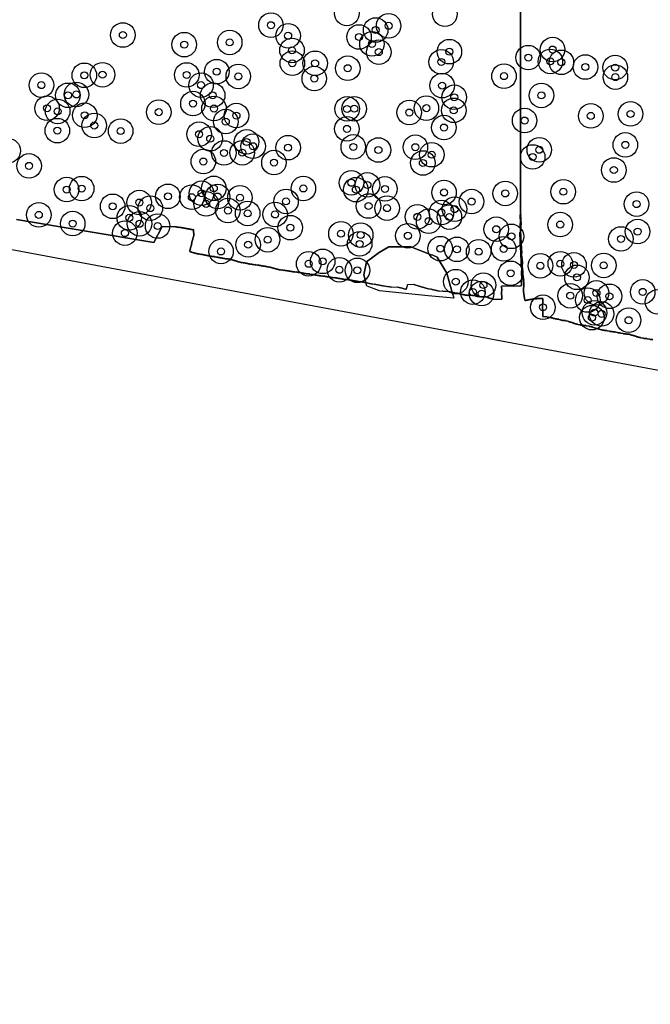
# Model space of a CAD drawing. Header units: inches. Extents: x 128668 to 131679, y 413272 to 413787.
# Tile 10 of 116: x 129013 to 129103, y 413357 to 413497. Entities that reach past the tile are written whole.
import ezdxf

# ---------------------------------------------------------------- set-up
doc = ezdxf.new("R2010")
doc.units = ezdxf.units.IN
doc.header["$MEASUREMENT"] = 0
doc.header["$PDMODE"] = 33
doc.header["$PDSIZE"] = -3
for name, color, linetype in [('Niet gedetecteerde gebieden (D-gebied) (ca. 44.659 m2)', 1, 'Continuous'), ('Onderzoeksgebied Capelsche UW (ca. 743.790 m2)', 5, 'Continuous'), ('Significante objecten binnen onderzoeksgebied', 3, 'Continuous'), ('Veiligheidsmarge objecten d.d. 230531', 6, 'Continuous'), ('Verstoorde gebieden (C-gebied) (ca. 90.096 m2)', 40, 'Continuous'), ('Vrijgegeven gebieden (A+B gebied) (ca. 609.035 m2)', 3, 'Continuous')]:
    doc.layers.add(name, color=color, linetype=linetype)

msp = doc.modelspace()

# ---------------------------------------------------------------- linework, layer by layer
at = {"layer": 'Niet gedetecteerde gebieden (D-gebied) (ca. 44.659 m2)'}
for points in [[(129632.56, 413357.07), (129323.52, 413406.68), (129137.65, 413441.08), (128950.88, 413475.91)], [(129012.48, 413468.86), (129032.07, 413465.57), (129033.25, 413467.86), (129035.16, 413467.83), (129035.22, 413467.83), (129035.26, 413467.83), (129035.31, 413467.78), (129035.51, 413467.79), (129035.56, 413467.74), (129035.76, 413467.75), (129035.81, 413467.7), (129036.01, 413467.71), (129036.06, 413467.66), (129036.26, 413467.67), (129036.32, 413467.62), (129036.52, 413467.63), (129036.57, 413467.58), (129036.77, 413467.58), (129036.82, 413467.54), (129037.07, 413467.55), (129037.12, 413467.5), (129037.27, 413467.5), (129037.32, 413467.45), (129037.52, 413467.46), (129037.57, 413467.41), (129037.72, 413467.42), (129037.76, 413466.52), (129037.71, 413466.47), (129037.71, 413466.37), (129037.66, 413466.32), (129037.67, 413466.22), (129037.62, 413466.16), (129037.62, 413466.01), (129037.58, 413465.96), (129037.58, 413465.86), (129037.53, 413465.81), (129037.53, 413465.71), (129037.49, 413465.66), (129037.49, 413465.56), (129037.44, 413465.51), (129037.45, 413465.36), (129037.4, 413465.31), (129037.4, 413465.21), (129037.35, 413465.15), (129037.36, 413465.05), (129037.31, 413465), (129037.31, 413464.9), (129037.27, 413464.85), (129037.27, 413464.75), (129037.22, 413464.7), (129037.23, 413464.55), (129037.18, 413464.5), (129037.18, 413464.4), (129037.13, 413464.35), (129037.18, 413464.3), (129037.24, 413464.25), (129037.34, 413464.25), (129037.39, 413464.2), (129037.49, 413464.21), (129037.54, 413464.16), (129037.64, 413464.16), (129037.69, 413464.12), (129037.84, 413464.12), (129037.89, 413464.07), (129037.99, 413464.08), (129038.04, 413464.03), (129038.19, 413464.03), (129038.25, 413463.99), (129038.4, 413463.99), (129038.45, 413463.94), (129038.6, 413463.95), (129038.65, 413463.9), (129038.85, 413463.91), (129038.9, 413463.86), (129039.05, 413463.86), (129039.1, 413463.82), (129039.25, 413463.82), (129039.3, 413463.77), (129039.5, 413463.78), (129039.56, 413463.73), (129039.71, 413463.74), (129039.76, 413463.69), (129039.96, 413463.7), (129040.01, 413463.65), (129040.21, 413463.65), (129040.26, 413463.61), (129040.46, 413463.61), (129040.51, 413463.57), (129040.71, 413463.57), (129040.76, 413463.52), (129040.91, 413463.53), (129040.97, 413463.48), (129041.17, 413463.49), (129041.22, 413463.44), (129041.42, 413463.45), (129041.47, 413463.4), (129041.67, 413463.41), (129041.72, 413463.36), (129041.92, 413463.37), (129041.97, 413463.32), (129042.17, 413463.32), (129042.22, 413463.28), (129042.42, 413463.28), (129042.48, 413463.24), (129042.68, 413463.24), (129042.73, 413463.19), (129042.93, 413463.2), (129042.98, 413463.15), (129043.13, 413463.16), (129043.18, 413463.11), (129043.28, 413463.11), (129043.33, 413463.07), (129043.43, 413463.07), (129043.48, 413463.02), (129043.58, 413463.02), (129043.64, 413462.98), (129043.74, 413462.98), (129043.79, 413462.93), (129043.89, 413462.94), (129043.94, 413462.89), (129044.04, 413462.89), (129044.09, 413462.84), (129044.24, 413462.85), (129044.29, 413462.8), (129044.39, 413462.8), (129044.44, 413462.75), (129044.54, 413462.76), (129044.6, 413462.71), (129044.75, 413462.72), (129044.8, 413462.67), (129045, 413462.67), (129045.05, 413462.63), (129045.25, 413462.63), (129045.3, 413462.59), (129045.45, 413462.59), (129045.5, 413462.54), (129045.7, 413462.55), (129045.75, 413462.5), (129046, 413462.51), (129046.05, 413462.46), (129046.25, 413462.47), (129046.31, 413462.42), (129046.51, 413462.43), (129046.56, 413462.38), (129046.81, 413462.39), (129046.86, 413462.34), (129047.06, 413462.35), (129047.11, 413462.3), (129047.31, 413462.31), (129047.36, 413462.26), (129047.61, 413462.27), (129047.66, 413462.22), (129047.91, 413462.23), (129047.97, 413462.18), (129048.17, 413462.19), (129048.22, 413462.14), (129048.32, 413462.14), (129048.37, 413462.09), (129048.47, 413462.1), (129048.52, 413462.05), (129048.67, 413462.05), (129048.72, 413462.01), (129048.82, 413462.01), (129048.87, 413461.96), (129048.97, 413461.97), (129049.03, 413461.92), (129049.18, 413461.92), (129049.23, 413461.87), (129049.33, 413461.88), (129049.38, 413461.83), (129049.48, 413461.83), (129049.53, 413461.79), (129049.68, 413461.79), (129049.73, 413461.74), (129049.88, 413461.75), (129049.93, 413461.7), (129050.13, 413461.71), (129050.19, 413461.66), (129050.44, 413461.67), (129050.49, 413461.62), (129050.69, 413461.63), (129050.74, 413461.58), (129050.94, 413461.59), (129050.99, 413461.54), (129051.24, 413461.55), (129051.29, 413461.5), (129051.54, 413461.51), (129051.59, 413461.46), (129051.79, 413461.47), (129051.85, 413461.42), (129052.1, 413461.43), (129052.15, 413461.38), (129052.4, 413461.39), (129052.45, 413461.34), (129052.65, 413461.35), (129052.7, 413461.3), (129052.9, 413461.3), (129052.95, 413461.26), (129053.2, 413461.27), (129053.25, 413461.22), (129053.45, 413461.22), (129053.5, 413461.18), (129053.7, 413461.18), (129053.76, 413461.14), (129054.01, 413461.14), (129054.06, 413461.1), (129054.26, 413461.1), (129054.31, 413461.05), (129054.51, 413461.06), (129054.56, 413461.01), (129054.81, 413461.02), (129054.86, 413460.97), (129055.06, 413460.98), (129055.11, 413460.93), (129055.31, 413460.94), (129055.37, 413460.89), (129055.62, 413460.9), (129055.67, 413460.85), (129055.87, 413460.86), (129055.92, 413460.81), (129056.12, 413460.82), (129056.17, 413460.77), (129056.42, 413460.78), (129056.47, 413460.73), (129056.67, 413460.74), (129056.72, 413460.69), (129056.97, 413460.7), (129057.03, 413460.65), (129057.28, 413460.66), (129057.33, 413460.61), (129057.58, 413460.62), (129057.63, 413460.57), (129057.83, 413460.58), (129057.88, 413460.53), (129058.08, 413460.54), (129058.13, 413460.49), (129058.33, 413460.5), (129058.38, 413460.45), (129058.63, 413460.46), (129058.69, 413460.41), (129058.89, 413460.42), (129058.94, 413460.37), (129059.14, 413460.38), (129059.19, 413460.33), (129059.44, 413460.34), (129059.49, 413460.29), (129059.69, 413460.3), (129059.74, 413460.25), (129059.94, 413460.25), (129059.99, 413460.21), (129060.24, 413460.22), (129060.29, 413460.17), (129060.49, 413460.17), (129060.55, 413460.13), (129060.75, 413460.13), (129060.8, 413460.08), (129061.05, 413460.09), (129061.1, 413460.05), (129061.3, 413460.05), (129061.35, 413460), (129061.55, 413460.01), (129061.6, 413459.96), (129061.8, 413459.97), (129061.85, 413459.92), (129062.05, 413459.93), (129062.11, 413459.88), (129062.31, 413459.89), (129062.36, 413459.84), (129062.51, 413459.85), (129062.56, 413459.8), (129062.76, 413459.8), (129062.81, 413459.76), (129063.01, 413459.76), (129063.06, 413459.72), (129063.21, 413459.72), (129063.26, 413459.67), (129063.46, 413459.68), (129063.52, 413459.63), (129063.67, 413459.64), (129063.72, 413459.59), (129063.92, 413459.6), (129063.97, 413459.55), (129064.17, 413459.55), (129064.22, 413459.51), (129064.42, 413459.51), (129064.47, 413459.47), (129064.67, 413459.47), (129064.72, 413459.42), (129064.87, 413459.43), (129064.93, 413459.38), (129065.12, 413459.39), (129065.18, 413459.34), (129065.33, 413459.35), (129065.38, 413459.3), (129065.63, 413459.31), (129065.68, 413459.26), (129065.88, 413459.27), (129065.93, 413459.22), (129066.78, 413459.25), (129066.83, 413459.2), (129066.98, 413459.2), (129067.03, 413459.16), (129067.18, 413459.16), (129067.24, 413459.11), (129067.39, 413459.12), (129067.44, 413459.07), (129067.54, 413459.07), (129067.59, 413459.03), (129067.69, 413459.03), (129067.74, 413458.98), (129067.89, 413458.99), (129067.94, 413458.94), (129068.04, 413458.94), (129068.09, 413458.99), (129068.09, 413459.04), (129068.14, 413459.1), (129068.13, 413459.2), (129068.18, 413459.25), (129068.18, 413459.35), (129068.23, 413459.4), (129068.22, 413459.55), (129068.27, 413459.6), (129069.12, 413459.63), (129069.17, 413459.58), (129069.22, 413459.58), (129069.27, 413459.54), (129069.37, 413459.54), (129069.42, 413459.49), (129069.52, 413459.49), (129069.58, 413459.45), (129069.68, 413459.45), (129069.73, 413459.4), (129069.83, 413459.41), (129069.88, 413459.36), (129069.98, 413459.36), (129070.03, 413459.31), (129070.13, 413459.32), (129070.18, 413459.27), (129070.33, 413459.27), (129070.38, 413459.23), (129070.48, 413459.23), (129070.54, 413459.18), (129070.64, 413459.18), (129070.69, 413459.14), (129070.79, 413459.14), (129070.84, 413459.09), (129070.99, 413459.1), (129071.04, 413459.05), (129071.14, 413459.05), (129071.19, 413459), (129071.34, 413459.01), (129071.39, 413458.96), (129071.54, 413458.97), (129071.6, 413458.92), (129071.7, 413458.92), (129071.75, 413458.87), (129071.9, 413458.88), (129071.95, 413458.83), (129072.1, 413458.84), (129072.15, 413458.79), (129072.3, 413458.79), (129072.35, 413458.74), (129072.5, 413458.75), (129072.55, 413458.7), (129072.7, 413458.71), (129072.76, 413458.66), (129073.2, 413458.68), (129073.26, 413458.63), (129073.91, 413458.65), (129073.96, 413458.6), (129074.26, 413458.61), (129074.31, 413458.56), (129074.36, 413458.57), (129074.41, 413458.52), (129074.51, 413458.52), (129074.56, 413458.47), (129074.71, 413458.48), (129074.76, 413458.43), (129074.91, 413458.44), (129074.97, 413458.39), (129075.17, 413458.39), (129075.22, 413458.35), (129075.37, 413458.35), (129075.42, 413458.3), (129075.57, 413458.31), (129075.62, 413458.26), (129075.77, 413458.27), (129075.82, 413458.22), (129075.97, 413458.22), (129076.02, 413458.18), (129076.17, 413458.18), (129076.23, 413458.13), (129076.38, 413458.14), (129076.43, 413458.09), (129076.78, 413458.1), (129076.83, 413458.05), (129077.43, 413458.08), (129077.48, 413458.03), (129077.83, 413458.04), (129077.88, 413457.99), (129077.93, 413457.99), (129077.98, 413457.94), (129078.08, 413457.95), (129078.14, 413457.9), (129078.44, 413457.91), (129078.49, 413457.86), (129079.09, 413457.88), (129079.14, 413457.84), (129079.49, 413457.85), (129079.54, 413457.8), (129079.59, 413457.8), (129079.64, 413457.75), (129079.69, 413457.76), (129079.74, 413457.71), (129079.84, 413457.71), (129079.89, 413457.66), (129079.99, 413457.67), (129080.05, 413457.62), (129080.2, 413457.62), (129080.25, 413457.58), (129080.35, 413457.58), (129080.4, 413457.53), (129080.75, 413457.49), (129081.65, 413457.52), (129081.61, 413458.62), (129081.66, 413458.68), (129081.63, 413459.38), (129083.23, 413459.43), (129083.29, 413459.38), (129084.43, 413459.43), (129084.48, 413459.48), (129084.46, 413460.13), (129084.51, 413460.18), (129084.46, 413461.53), (129084.51, 413461.58), (129084.48, 413462.33), (129084.43, 413462.38), (129084.36, 413464.43), (129084.4, 413464.48), (129084.35, 413464.52), (129084.26, 413467.02), (129084.31, 413467.07), (129084.27, 413468.27), (129084.32, 413468.33), (129084.28, 413469.52), (129084.32, 413469.57), (129084.36, 413469.52), (129084.35, 413469.27), (129084.39, 413469.22), (129084.37, 413468.52), (129084.41, 413468.47), (129084.35, 413466.82), (129084.4, 413466.77), (129084.37, 413465.92), (129084.41, 413465.87), (129084.4, 413465.52), (129084.45, 413465.47), (129084.43, 413465.12), (129084.48, 413465.07), (129084.46, 413464.42), (129084.5, 413464.36), (129084.48, 413463.72), (129084.53, 413463.66), (129084.52, 413463.36), (129084.56, 413463.31), (129084.55, 413462.96), (129084.6, 413462.91), (129084.56, 413462.01), (129084.61, 413461.96), (129084.6, 413461.61), (129084.65, 413461.56), (129084.63, 413461.26), (129084.68, 413461.21), (129084.67, 413460.96), (129084.72, 413460.9), (129084.71, 413460.6), (129084.76, 413460.55), (129084.75, 413460.3), (129084.79, 413460.25), (129084.78, 413460), (129084.83, 413459.95), (129084.77, 413458.45), (129084.82, 413458.4), (129084.81, 413458.15), (129084.86, 413458.1), (129084.85, 413457.8), (129084.9, 413457.74), (129084.89, 413457.54), (129084.94, 413457.49), (129084.93, 413457.39), (129084.98, 413457.34), (129085.08, 413457.34), (129085.13, 413457.39), (129085.33, 413457.38), (129085.39, 413457.43), (129085.58, 413457.42), (129085.64, 413457.47), (129085.89, 413457.46), (129085.94, 413457.5), (129086.14, 413457.5), (129086.19, 413457.54), (129086.39, 413457.54), (129086.44, 413457.58), (129086.64, 413457.58), (129086.69, 413457.62), (129087.54, 413457.59), (129087.49, 413456.14), (129087.53, 413456.09), (129087.5, 413455.09), (129087.54, 413455.04), (129088.09, 413455.02), (129088.14, 413454.97), (129088.34, 413454.96), (129088.39, 413454.91), (129088.64, 413454.9), (129088.69, 413454.85), (129088.94, 413454.84), (129088.98, 413454.78), (129089.23, 413454.77), (129089.28, 413454.72), (129089.48, 413454.71), (129089.53, 413454.66), (129089.78, 413454.65), (129089.83, 413454.6), (129090.03, 413454.59), (129090.08, 413454.54), (129090.28, 413454.53), (129090.32, 413454.48), (129090.77, 413454.46), (129090.82, 413454.41), (129091.07, 413454.4), (129091.12, 413454.35), (129091.22, 413454.35), (129091.27, 413454.29), (129091.37, 413454.29), (129091.41, 413454.24), (129091.56, 413454.23), (129091.61, 413454.18), (129091.71, 413454.18), (129091.76, 413454.12), (129091.91, 413454.12), (129091.96, 413454.07), (129092.06, 413454.06), (129092.11, 413454.01), (129092.26, 413454.01), (129092.3, 413453.95), (129092.45, 413453.95), (129092.5, 413453.9), (129092.85, 413453.88), (129092.9, 413453.83), (129093.25, 413453.82), (129093.3, 413453.76), (129093.65, 413453.75), (129093.7, 413453.7), (129094.1, 413453.68), (129094.14, 413453.63), (129094.34, 413453.62), (129094.39, 413453.57), (129094.54, 413453.57), (129094.59, 413453.51), (129094.69, 413453.51), (129094.74, 413453.46), (129094.89, 413453.45), (129094.93, 413453.4), (129095.08, 413453.39), (129095.13, 413453.34), (129095.28, 413453.34), (129095.33, 413453.29), (129095.43, 413453.28), (129095.48, 413453.23), (129095.63, 413453.22), (129095.68, 413453.17), (129095.93, 413453.16), (129095.97, 413453.11), (129096.27, 413453.1), (129096.32, 413453.05), (129096.62, 413453.03), (129096.67, 413452.98), (129097.02, 413452.97), (129097.07, 413452.92), (129097.42, 413452.9), (129097.47, 413452.85), (129097.81, 413452.84), (129097.86, 413452.79), (129098.16, 413452.77), (129098.21, 413452.72), (129098.56, 413452.71), (129098.61, 413452.66), (129098.96, 413452.64), (129099.01, 413452.59), (129099.41, 413452.58), (129099.45, 413452.52), (129099.9, 413452.51), (129099.95, 413452.45), (129100.1, 413452.45), (129100.15, 413452.4), (129100.3, 413452.39), (129100.35, 413452.34), (129100.45, 413452.34), (129100.5, 413452.28), (129100.64, 413452.28), (129100.69, 413452.23), (129100.84, 413452.22), (129100.89, 413452.17), (129101.04, 413452.16), (129101.09, 413452.11), (129101.24, 413452.1), (129101.29, 413452.05), (129101.44, 413452.05), (129101.48, 413451.99), (129101.88, 413451.98), (129101.93, 413451.93), (129102.33, 413451.91), (129102.38, 413451.86), (129102.78, 413451.84), (129102.83, 413451.79), (129103.18, 413451.78)]]:
    msp.add_lwpolyline(points, dxfattribs=at)
at = {"layer": 'Onderzoeksgebied Capelsche UW (ca. 743.790 m2)'}
msp.add_lwpolyline([(129632.56, 413357.07), (129323.52, 413406.68), (129137.65, 413441.08), (128950.88, 413475.91)], dxfattribs=at)
at = {"layer": 'Significante objecten binnen onderzoeksgebied'}
for p in [(129048.75, 413496.54), (129065.53, 413496.45), (129027.63, 413495.14), (129051.2, 413495.03), (129063.68, 413495.85), (129036.38, 413493.77), (129042.87, 413494.09), (129061.31, 413494.86), (129063.15, 413493.87), (129051.75, 413492.95), (129064.13, 413492.7), (129074.19, 413492.77), (129088.91, 413493.07), (129051.8, 413491.12), (129055.05, 413491.11), (129073.03, 413491.31), (129085.44, 413491.92), (129088.59, 413491.38), (129090.16, 413491.25), (129022.14, 413489.4), (129024.73, 413489.48), (129036.74, 413489.45), (129041.02, 413489.92), (129059.7, 413490.41), (129093.59, 413490.58), (129097.83, 413490.5), (129016.02, 413488), (129038.78, 413488), (129044.09, 413489.24), (129054.93, 413488.94), (129081.98, 413489.28), (129097.86, 413489.14), (129021.01, 413486.67), (129073.16, 413487.93), (129019.8, 413486.55), (129037.63, 413485.37), (129040.44, 413486.56), (129074.88, 413486.27), (129087.32, 413486.54), (129016.82, 413484.71), (129018.34, 413484.26), (129032.75, 413484.15), (129040.63, 413484.67), (129059.61, 413484.61), (129060.62, 413484.64), (129068.47, 413484.1), (129070.91, 413484.72), (129074.82, 413484.41), (129100.02, 413483.9), (129022.2, 413483.71), (129042.31, 413482.81), (129043.83, 413483.66), (129084.92, 413482.96), (129094.36, 413483.62), (129018.29, 413481.52), (129023.55, 413482.25), (129027.32, 413481.46), (129038.5, 413481.01), (129059.58, 413481.77), (129073.41, 413481.96), (129040.09, 413480.37), (129045.27, 413479.91), (129042.04, 413478.34), (129044.65, 413478.37), (129046.2, 413479.3), (129051.19, 413479.09), (129060.49, 413479.2), (129064.08, 413478.76), (129069.34, 413479.16), (129087.01, 413478.79), (129099.28, 413479.49), (129039.11, 413477.12), (129049.18, 413476.97), (129070.41, 413476.91), (129071.68, 413478.09), (129086.07, 413477.77), (129014.26, 413476.5), (129097.64, 413475.91), (129060.23, 413474.09), (129019.61, 413473.12), (129021.76, 413473.26), (129038.85, 413472.6), (129040.6, 413473.3), (129053.37, 413473.28), (129060.86, 413473.11), (129062.51, 413473.79), (129065, 413473.22), (129073.43, 413472.71), (129082.15, 413472.57), (129090.43, 413472.82), (129029.97, 413471.28), (129034.06, 413472.16), (129037.47, 413472.04), (129041.14, 413472.13), (129044.33, 413471.96), (129050.9, 413471.44), (129077.35, 413471.42), (129026.18, 413470.74), (129031.55, 413470.48), (129039.51, 413471.09), (129042.61, 413470.14), (129062.66, 413470.78), (129065.31, 413470.48), (129073.05, 413469.85), (129074.93, 413470.34), (129100.88, 413471.05), (129015.65, 413469.52), (129028.55, 413469.1), (129045.43, 413469.73), (129049.34, 413469.58), (129069.63, 413469.24), (129071.23, 413468.62), (129074.19, 413469.21), (129020.48, 413468.28), (129030.01, 413468.25), (129032.59, 413467.93), (129051.5, 413467.7), (129080.87, 413467.48), (129089.99, 413468.14), (129101.02, 413467.14), (129027.92, 413466.92), (129048.27, 413465.98), (129058.73, 413466.83), (129061.55, 413466.64), (129068.27, 413466.54), (129083.04, 413466.46), (129098.65, 413466.09), (129041.63, 413464.31), (129045.5, 413465.27), (129061.4, 413465.38), (129072.89, 413464.71), (129075.26, 413464.61), (129078.37, 413464.27), (129081.93, 413464.68), (129056.12, 413462.9), (129054.13, 413462.55), (129058.51, 413461.7), (129061.08, 413461.62), (129087.17, 413462.27), (129090.01, 413462.56), (129091.96, 413462.39), (129096.2, 413462.32), (129075.11, 413460.01), (129082.93, 413461.2), (129092.38, 413460.62), (129079.05, 413459.52), (129101.76, 413458.55), (129077.54, 413458.52), (129078.78, 413458.31), (129091.42, 413458), (129093.92, 413457.39), (129095.16, 413458.4), (129097.02, 413457.92), (129087.53, 413456.36), (129094.51, 413454.88), (129094.88, 413455.58), (129095.9, 413455.42), (129099.74, 413454.52)]:
    msp.add_point(p, dxfattribs=at)
at = {"layer": 'Veiligheidsmarge objecten d.d. 230531', "color": 6, "linetype": 'Continuous', "lineweight": 25}
for centre in [(129059.57, 413498.22), (129073.55, 413498.11), (129048.75, 413496.54), (129063.68, 413495.85), (129065.53, 413496.45), (129027.63, 413495.14), (129036.38, 413493.77), (129042.87, 413494.09), (129051.2, 413495.03), (129061.31, 413494.86), (129063.15, 413493.87), (129051.75, 413492.95), (129064.13, 413492.7), (129074.19, 413492.77), (129088.91, 413493.07), (129051.8, 413491.12), (129055.05, 413491.11), (129073.03, 413491.31), (129085.44, 413491.92), (129088.59, 413491.38), (129090.16, 413491.25), (129041.02, 413489.92), (129059.7, 413490.41), (129093.59, 413490.58), (129097.83, 413490.5), (129022.14, 413489.4), (129024.73, 413489.48), (129036.74, 413489.45), (129044.09, 413489.24), (129054.93, 413488.94), (129081.98, 413489.28), (129097.86, 413489.14), (129016.02, 413488), (129038.78, 413488), (129073.16, 413487.93), (129019.8, 413486.55), (129021.01, 413486.67), (129037.63, 413485.37), (129040.44, 413486.56), (129074.88, 413486.27), (129087.32, 413486.54), (129016.82, 413484.71), (129018.34, 413484.26), (129032.75, 413484.15), (129040.63, 413484.67), (129059.61, 413484.61), (129060.62, 413484.64), (129068.47, 413484.1), (129070.91, 413484.72), (129074.82, 413484.41), (129022.2, 413483.71), (129042.31, 413482.81), (129043.83, 413483.66), (129084.92, 413482.96), (129094.36, 413483.62), (129100.02, 413483.9), (129018.29, 413481.52), (129023.55, 413482.25), (129027.32, 413481.46), (129059.58, 413481.77), (129073.41, 413481.96), (129038.5, 413481.01), (129040.09, 413480.37), (129045.27, 413479.91), (129011.29, 413478.65), (129042.04, 413478.34), (129044.65, 413478.37), (129046.2, 413479.3), (129051.19, 413479.09), (129060.49, 413479.2), (129064.08, 413478.76), (129069.34, 413479.16), (129087.01, 413478.79), (129099.28, 413479.49), (129039.11, 413477.12), (129049.18, 413476.97), (129071.68, 413478.09), (129086.07, 413477.77), (129014.26, 413476.5), (129070.41, 413476.91), (129097.64, 413475.91), (129019.61, 413473.12), (129021.76, 413473.26), (129040.6, 413473.3), (129053.37, 413473.28), (129060.23, 413474.09), (129060.86, 413473.11), (129062.51, 413473.79), (129065, 413473.22), (129090.43, 413472.82), (129034.06, 413472.16), (129037.47, 413472.04), (129038.85, 413472.6), (129041.14, 413472.13), (129044.33, 413471.96), (129050.9, 413471.44), (129073.43, 413472.71), (129077.35, 413471.42), (129082.15, 413472.57), (129026.18, 413470.74), (129029.97, 413471.28), (129031.55, 413470.48), (129039.51, 413471.09), (129042.61, 413470.14), (129062.66, 413470.78), (129065.31, 413470.48), (129074.93, 413470.34), (129100.88, 413471.05), (129015.65, 413469.52), (129028.55, 413469.1), (129045.43, 413469.73), (129049.34, 413469.58), (129069.63, 413469.24), (129071.23, 413468.62), (129073.05, 413469.85), (129074.19, 413469.21), (129020.48, 413468.28), (129030.01, 413468.25), (129032.59, 413467.93), (129051.5, 413467.7), (129080.87, 413467.48), (129089.99, 413468.14), (129101.02, 413467.14), (129027.92, 413466.92), (129048.27, 413465.98), (129058.73, 413466.83), (129061.55, 413466.64), (129068.27, 413466.54), (129083.04, 413466.46), (129098.65, 413466.09), (129041.63, 413464.31), (129045.5, 413465.27), (129061.4, 413465.38), (129072.89, 413464.71), (129075.26, 413464.61), (129081.93, 413464.68), (129078.37, 413464.27), (129054.13, 413462.55), (129056.12, 413462.9), (129058.51, 413461.7), (129061.08, 413461.62), (129087.17, 413462.27), (129090.01, 413462.56), (129091.96, 413462.39), (129096.2, 413462.32), (129082.93, 413461.2), (129092.38, 413460.62), (129075.11, 413460.01), (129079.05, 413459.52), (129077.54, 413458.52), (129078.78, 413458.31), (129091.42, 413458), (129093.92, 413457.39), (129095.16, 413458.4), (129097.02, 413457.92), (129101.76, 413458.55), (129087.53, 413456.36), (129103.88, 413457.13), (129094.51, 413454.88), (129094.88, 413455.58), (129095.9, 413455.42), (129099.74, 413454.52)]:
    msp.add_circle(centre, 1.75, dxfattribs=at)
at = {"layer": 'Verstoorde gebieden (C-gebied) (ca. 90.096 m2)'}
msp.add_lwpolyline([(129071.81, 413463.76), (129072.43, 413463.52), (129073.85, 413461.21), (129074.6, 413458.47), (129074.82, 413457.68), (129071.15, 413457.99), (129064.24, 413458.7), (129062.46, 413459.36), (129062.42, 413459.38), (129062.42, 413459.38), (129062.27, 413459.89), (129061.97, 413460.97), (129062.36, 413462.83), (129064.16, 413464.17), (129065.58, 413464.98), (129068.68, 413464.98), (129071.61, 413463.84)], close=True, dxfattribs=at)
at = {"layer": 'Vrijgegeven gebieden (A+B gebied) (ca. 609.035 m2)'}
for points in [[(129084.29, 413548.56, 0), (129084.32, 413469.57, 0), (129084.28, 413469.52, 0), (129084.32, 413468.33, 0), (129084.27, 413468.27, 0), (129084.31, 413467.07, 0), (129084.26, 413467.02, 0), (129084.35, 413464.52, 0), (129084.4, 413464.48, 0), (129084.36, 413464.43, 0), (129084.43, 413462.38, 0), (129084.48, 413462.33, 0), (129084.51, 413461.58, 0), (129084.46, 413461.53, 0), (129084.51, 413460.18, 0), (129084.46, 413460.13, 0), (129084.48, 413459.48, 0), (129084.43, 413459.43, 0), (129083.29, 413459.38, 0), (129083.23, 413459.43, 0), (129081.63, 413459.38, 0), (129081.66, 413458.68, 0), (129081.61, 413458.62, 0), (129081.65, 413457.52, 0), (129080.75, 413457.49, 0), (129080.4, 413457.53, 0), (129080.35, 413457.58, 0), (129080.25, 413457.58, 0), (129080.2, 413457.62, 0), (129080.05, 413457.62, 0), (129079.99, 413457.67, 0), (129079.89, 413457.66, 0), (129079.84, 413457.71, 0), (129079.74, 413457.71, 0), (129079.69, 413457.76, 0), (129079.64, 413457.75, 0), (129079.59, 413457.8, 0), (129079.54, 413457.8, 0), (129079.49, 413457.85, 0), (129079.14, 413457.84, 0), (129079.09, 413457.88, 0), (129078.49, 413457.86, 0), (129078.44, 413457.91, 0), (129078.14, 413457.9, 0), (129078.08, 413457.95, 0), (129077.98, 413457.94, 0), (129077.93, 413457.99, 0), (129077.88, 413457.99, 0), (129077.83, 413458.04, 0), (129077.48, 413458.03, 0), (129077.43, 413458.08, 0), (129076.83, 413458.05, 0), (129076.78, 413458.1, 0), (129076.43, 413458.09, 0), (129076.38, 413458.14, 0), (129076.23, 413458.13, 0), (129076.17, 413458.18, 0), (129076.02, 413458.18, 0), (129075.97, 413458.22, 0), (129075.82, 413458.22, 0), (129075.77, 413458.27, 0), (129075.62, 413458.26, 0), (129075.57, 413458.31, 0), (129075.42, 413458.3, 0), (129075.37, 413458.35, 0), (129075.22, 413458.35, 0), (129075.17, 413458.39, 0), (129074.97, 413458.39, 0), (129074.91, 413458.44, 0), (129074.76, 413458.43, 0), (129074.71, 413458.48, 0), (129074.6, 413458.47, 0), (129073.85, 413461.21, 0), (129072.43, 413463.52, 0), (129071.81, 413463.76, 0), (129071.61, 413463.84, 0), (129068.68, 413464.98, 0), (129065.58, 413464.98, 0), (129064.16, 413464.17, 0), (129062.36, 413462.83, 0), (129061.97, 413460.97, 0), (129062.27, 413459.89, 0), (129062.11, 413459.88, 0), (129062.05, 413459.93, 0), (129061.85, 413459.92, 0), (129061.8, 413459.97, 0), (129061.6, 413459.96, 0), (129061.55, 413460.01, 0), (129061.35, 413460, 0), (129061.3, 413460.05, 0), (129061.1, 413460.05, 0), (129061.05, 413460.09, 0), (129060.8, 413460.08, 0), (129060.75, 413460.13, 0), (129060.55, 413460.13, 0), (129060.49, 413460.17, 0), (129060.29, 413460.17, 0), (129060.24, 413460.22, 0), (129059.99, 413460.21, 0), (129059.94, 413460.25, 0), (129059.74, 413460.25, 0), (129059.69, 413460.3, 0), (129059.49, 413460.29, 0), (129059.44, 413460.34, 0), (129059.19, 413460.33, 0), (129059.14, 413460.38, 0), (129058.94, 413460.37, 0), (129058.89, 413460.42, 0), (129058.69, 413460.41, 0), (129058.63, 413460.46, 0), (129058.38, 413460.45, 0), (129058.33, 413460.5, 0), (129058.13, 413460.49, 0), (129058.08, 413460.54, 0), (129057.88, 413460.53, 0), (129057.83, 413460.58, 0), (129057.63, 413460.57, 0), (129057.58, 413460.62, 0), (129057.33, 413460.61, 0), (129057.28, 413460.66, 0), (129057.03, 413460.65, 0), (129056.97, 413460.7, 0), (129056.72, 413460.69, 0), (129056.67, 413460.74, 0), (129056.47, 413460.73, 0), (129056.42, 413460.78, 0), (129056.17, 413460.77, 0), (129056.12, 413460.82, 0), (129055.92, 413460.81, 0), (129055.87, 413460.86, 0), (129055.67, 413460.85, 0), (129055.62, 413460.9, 0), (129055.37, 413460.89, 0), (129055.31, 413460.94, 0), (129055.11, 413460.93, 0), (129055.06, 413460.98, 0), (129054.86, 413460.97, 0), (129054.81, 413461.02, 0), (129054.56, 413461.01, 0), (129054.51, 413461.06, 0), (129054.31, 413461.05, 0), (129054.26, 413461.1, 0), (129054.06, 413461.1, 0), (129054.01, 413461.14, 0), (129053.76, 413461.14, 0), (129053.7, 413461.18, 0), (129053.5, 413461.18, 0), (129053.45, 413461.22, 0), (129053.25, 413461.22, 0), (129053.2, 413461.27, 0), (129052.95, 413461.26, 0), (129052.9, 413461.3, 0), (129052.7, 413461.3, 0), (129052.65, 413461.35, 0), (129052.45, 413461.34, 0), (129052.4, 413461.39, 0), (129052.15, 413461.38, 0), (129052.1, 413461.43, 0), (129051.85, 413461.42, 0), (129051.79, 413461.47, 0), (129051.59, 413461.46, 0), (129051.54, 413461.51, 0), (129051.29, 413461.5, 0), (129051.24, 413461.55, 0), (129050.99, 413461.54, 0), (129050.94, 413461.59, 0), (129050.74, 413461.58, 0), (129050.69, 413461.63, 0), (129050.49, 413461.62, 0), (129050.44, 413461.67, 0), (129050.19, 413461.66, 0), (129050.13, 413461.71, 0), (129049.93, 413461.7, 0), (129049.88, 413461.75, 0), (129049.73, 413461.74, 0), (129049.68, 413461.79, 0), (129049.53, 413461.79, 0), (129049.48, 413461.83, 0), (129049.38, 413461.83, 0), (129049.33, 413461.88, 0), (129049.23, 413461.87, 0), (129049.18, 413461.92, 0), (129049.03, 413461.92, 0), (129048.97, 413461.97, 0), (129048.87, 413461.96, 0), (129048.82, 413462.01, 0), (129048.72, 413462.01, 0), (129048.67, 413462.05, 0), (129048.52, 413462.05, 0), (129048.47, 413462.1, 0), (129048.37, 413462.09, 0), (129048.32, 413462.14, 0), (129048.22, 413462.14, 0), (129048.17, 413462.19, 0), (129047.97, 413462.18, 0), (129047.91, 413462.23, 0), (129047.66, 413462.22, 0), (129047.61, 413462.27, 0), (129047.36, 413462.26, 0), (129047.31, 413462.31, 0), (129047.11, 413462.3, 0), (129047.06, 413462.35, 0), (129046.86, 413462.34, 0), (129046.81, 413462.39, 0), (129046.56, 413462.38, 0), (129046.51, 413462.43, 0), (129046.31, 413462.42, 0), (129046.25, 413462.47, 0), (129046.05, 413462.46, 0), (129046, 413462.51, 0), (129045.75, 413462.5, 0), (129045.7, 413462.55, 0), (129045.5, 413462.54, 0), (129045.45, 413462.59, 0), (129045.3, 413462.59, 0), (129045.25, 413462.63, 0), (129045.05, 413462.63, 0), (129045, 413462.67, 0), (129044.8, 413462.67, 0), (129044.75, 413462.72, 0), (129044.6, 413462.71, 0), (129044.54, 413462.76, 0), (129044.44, 413462.75, 0), (129044.39, 413462.8, 0), (129044.29, 413462.8, 0), (129044.24, 413462.85, 0), (129044.09, 413462.84, 0), (129044.04, 413462.89, 0), (129043.94, 413462.89, 0), (129043.89, 413462.94, 0), (129043.79, 413462.93, 0), (129043.74, 413462.98, 0), (129043.64, 413462.98, 0), (129043.58, 413463.02, 0), (129043.48, 413463.02, 0), (129043.43, 413463.07, 0), (129043.33, 413463.07, 0), (129043.28, 413463.11, 0), (129043.18, 413463.11, 0), (129043.13, 413463.16, 0), (129042.98, 413463.15, 0), (129042.93, 413463.2, 0), (129042.73, 413463.19, 0), (129042.68, 413463.24, 0), (129042.48, 413463.24, 0), (129042.42, 413463.28, 0), (129042.22, 413463.28, 0), (129042.17, 413463.32, 0), (129041.97, 413463.32, 0), (129041.92, 413463.37, 0), (129041.72, 413463.36, 0), (129041.67, 413463.41, 0), (129041.47, 413463.4, 0), (129041.42, 413463.45, 0), (129041.22, 413463.44, 0), (129041.17, 413463.49, 0), (129040.97, 413463.48, 0), (129040.91, 413463.53, 0), (129040.76, 413463.52, 0), (129040.71, 413463.57, 0), (129040.51, 413463.57, 0), (129040.46, 413463.61, 0), (129040.26, 413463.61, 0), (129040.21, 413463.65, 0), (129040.01, 413463.65, 0), (129039.96, 413463.7, 0), (129039.76, 413463.69, 0), (129039.71, 413463.74, 0), (129039.56, 413463.73, 0), (129039.5, 413463.78, 0), (129039.3, 413463.77, 0), (129039.25, 413463.82, 0), (129039.1, 413463.82, 0), (129039.05, 413463.86, 0), (129038.9, 413463.86, 0), (129038.85, 413463.91, 0), (129038.65, 413463.9, 0), (129038.6, 413463.95, 0), (129038.45, 413463.94, 0), (129038.4, 413463.99, 0), (129038.25, 413463.99, 0), (129038.19, 413464.03, 0), (129038.04, 413464.03, 0), (129037.99, 413464.08, 0), (129037.89, 413464.07, 0), (129037.84, 413464.12, 0), (129037.69, 413464.12, 0), (129037.64, 413464.16, 0), (129037.54, 413464.16, 0), (129037.49, 413464.21, 0), (129037.39, 413464.2, 0), (129037.34, 413464.25, 0), (129037.24, 413464.25, 0), (129037.18, 413464.3, 0), (129037.13, 413464.35, 0), (129037.18, 413464.4, 0), (129037.18, 413464.5, 0), (129037.23, 413464.55, 0), (129037.22, 413464.7, 0), (129037.27, 413464.75, 0), (129037.27, 413464.85, 0), (129037.31, 413464.9, 0), (129037.31, 413465, 0), (129037.36, 413465.05, 0), (129037.35, 413465.15, 0), (129037.4, 413465.21, 0), (129037.4, 413465.31, 0), (129037.45, 413465.36, 0), (129037.44, 413465.51, 0), (129037.49, 413465.56, 0), (129037.49, 413465.66, 0), (129037.53, 413465.71, 0), (129037.53, 413465.81, 0), (129037.58, 413465.86, 0), (129037.58, 413465.96, 0), (129037.62, 413466.01, 0), (129037.62, 413466.16, 0), (129037.67, 413466.22, 0), (129037.66, 413466.32, 0), (129037.71, 413466.37, 0), (129037.71, 413466.47, 0), (129037.76, 413466.52, 0), (129037.72, 413467.42, 0), (129037.57, 413467.41, 0), (129037.52, 413467.46, 0), (129037.32, 413467.45, 0), (129037.27, 413467.5, 0), (129037.12, 413467.5, 0), (129037.07, 413467.55, 0), (129036.82, 413467.54, 0), (129036.77, 413467.58, 0), (129036.57, 413467.58, 0), (129036.52, 413467.63, 0), (129036.32, 413467.62, 0), (129036.26, 413467.67, 0), (129036.06, 413467.66, 0), (129036.01, 413467.71, 0), (129035.81, 413467.7, 0), (129035.76, 413467.75, 0), (129035.56, 413467.74, 0), (129035.51, 413467.79, 0), (129035.31, 413467.78, 0), (129035.26, 413467.83, 0), (129035.22, 413467.83, 0), (129035.16, 413467.83, 0), (129033.25, 413467.86, 0), (129032.07, 413465.57, 0), (129012.48, 413468.86, 0)], [(129103.18, 413451.78, 0), (129102.83, 413451.79, 0), (129102.78, 413451.84, 0), (129102.38, 413451.86, 0), (129102.33, 413451.91, 0), (129101.93, 413451.93, 0), (129101.88, 413451.98, 0), (129101.48, 413451.99, 0), (129101.44, 413452.05, 0), (129101.29, 413452.05, 0), (129101.24, 413452.1, 0), (129101.09, 413452.11, 0), (129101.04, 413452.16, 0), (129100.89, 413452.17, 0), (129100.84, 413452.22, 0), (129100.69, 413452.23, 0), (129100.64, 413452.28, 0), (129100.5, 413452.28, 0), (129100.45, 413452.34, 0), (129100.35, 413452.34, 0), (129100.3, 413452.39, 0), (129100.15, 413452.4, 0), (129100.1, 413452.45, 0), (129099.95, 413452.45, 0), (129099.9, 413452.51, 0), (129099.45, 413452.52, 0), (129099.41, 413452.58, 0), (129099.01, 413452.59, 0), (129098.96, 413452.64, 0), (129098.61, 413452.66, 0), (129098.56, 413452.71, 0), (129098.21, 413452.72, 0), (129098.16, 413452.77, 0), (129097.86, 413452.79, 0), (129097.81, 413452.84, 0), (129097.47, 413452.85, 0), (129097.42, 413452.9, 0), (129097.07, 413452.92, 0), (129097.02, 413452.97, 0), (129096.67, 413452.98, 0), (129096.62, 413453.03, 0), (129096.32, 413453.05, 0), (129096.27, 413453.1, 0), (129095.97, 413453.11, 0), (129095.93, 413453.16, 0), (129095.68, 413453.17, 0), (129095.63, 413453.22, 0), (129095.48, 413453.23, 0), (129095.43, 413453.28, 0), (129095.33, 413453.29, 0), (129095.28, 413453.34, 0), (129095.13, 413453.34, 0), (129095.08, 413453.39, 0), (129094.93, 413453.4, 0), (129094.89, 413453.45, 0), (129094.74, 413453.46, 0), (129094.69, 413453.51, 0), (129094.59, 413453.51, 0), (129094.54, 413453.57, 0), (129094.39, 413453.57, 0), (129094.34, 413453.62, 0), (129094.14, 413453.63, 0), (129094.1, 413453.68, 0), (129093.7, 413453.7, 0), (129093.65, 413453.75, 0), (129093.3, 413453.76, 0), (129093.25, 413453.82, 0), (129092.9, 413453.83, 0), (129092.85, 413453.88, 0), (129092.5, 413453.9, 0), (129092.45, 413453.95, 0), (129092.3, 413453.95, 0), (129092.26, 413454.01, 0), (129092.11, 413454.01, 0), (129092.06, 413454.06, 0), (129091.96, 413454.07, 0), (129091.91, 413454.12, 0), (129091.76, 413454.12, 0), (129091.71, 413454.18, 0), (129091.61, 413454.18, 0), (129091.56, 413454.23, 0), (129091.41, 413454.24, 0), (129091.37, 413454.29, 0), (129091.27, 413454.29, 0), (129091.22, 413454.35, 0), (129091.12, 413454.35, 0), (129091.07, 413454.4, 0), (129090.82, 413454.41, 0), (129090.77, 413454.46, 0), (129090.32, 413454.48, 0), (129090.28, 413454.53, 0), (129090.08, 413454.54, 0), (129090.03, 413454.59, 0), (129089.83, 413454.6, 0), (129089.78, 413454.65, 0), (129089.53, 413454.66, 0), (129089.48, 413454.71, 0), (129089.28, 413454.72, 0), (129089.23, 413454.77, 0), (129088.98, 413454.78, 0), (129088.94, 413454.84, 0), (129088.69, 413454.85, 0), (129088.64, 413454.9, 0), (129088.39, 413454.91, 0), (129088.34, 413454.96, 0), (129088.14, 413454.97, 0), (129088.09, 413455.02, 0), (129087.54, 413455.04, 0), (129087.5, 413455.09, 0), (129087.53, 413456.09, 0), (129087.49, 413456.14, 0), (129087.54, 413457.59, 0), (129086.69, 413457.62, 0), (129086.64, 413457.58, 0), (129086.44, 413457.58, 0), (129086.39, 413457.54, 0), (129086.19, 413457.54, 0), (129086.14, 413457.5, 0), (129085.94, 413457.5, 0), (129085.89, 413457.46, 0), (129085.64, 413457.47, 0), (129085.58, 413457.42, 0), (129085.39, 413457.43, 0), (129085.33, 413457.38, 0), (129085.13, 413457.39, 0), (129085.08, 413457.34, 0), (129084.98, 413457.34, 0), (129084.93, 413457.39, 0), (129084.94, 413457.49, 0), (129084.89, 413457.54, 0), (129084.9, 413457.74, 0), (129084.85, 413457.8, 0), (129084.86, 413458.1, 0), (129084.81, 413458.15, 0), (129084.82, 413458.4, 0), (129084.77, 413458.45, 0), (129084.83, 413459.95, 0), (129084.78, 413460, 0), (129084.79, 413460.25, 0), (129084.75, 413460.3, 0), (129084.76, 413460.55, 0), (129084.71, 413460.6, 0), (129084.72, 413460.9, 0), (129084.67, 413460.96, 0), (129084.68, 413461.21, 0), (129084.63, 413461.26, 0), (129084.65, 413461.56, 0), (129084.6, 413461.61, 0), (129084.61, 413461.96, 0), (129084.56, 413462.01, 0), (129084.6, 413462.91, 0), (129084.55, 413462.96, 0), (129084.56, 413463.31, 0), (129084.52, 413463.36, 0), (129084.53, 413463.66, 0), (129084.48, 413463.72, 0), (129084.5, 413464.36, 0), (129084.46, 413464.42, 0), (129084.48, 413465.07, 0), (129084.43, 413465.12, 0), (129084.45, 413465.47, 0), (129084.4, 413465.52, 0), (129084.41, 413465.87, 0), (129084.37, 413465.92, 0), (129084.4, 413466.77, 0), (129084.35, 413466.82, 0), (129084.41, 413468.47, 0), (129084.37, 413468.52, 0), (129084.39, 413469.22, 0), (129084.35, 413469.27, 0), (129084.36, 413469.52, 0), (129084.32, 413469.57, 0), (129084.29, 413548.56, 0)]]:
    msp.add_polyline3d(points, dxfattribs=at)

doc.saveas('drawing.dxf')
